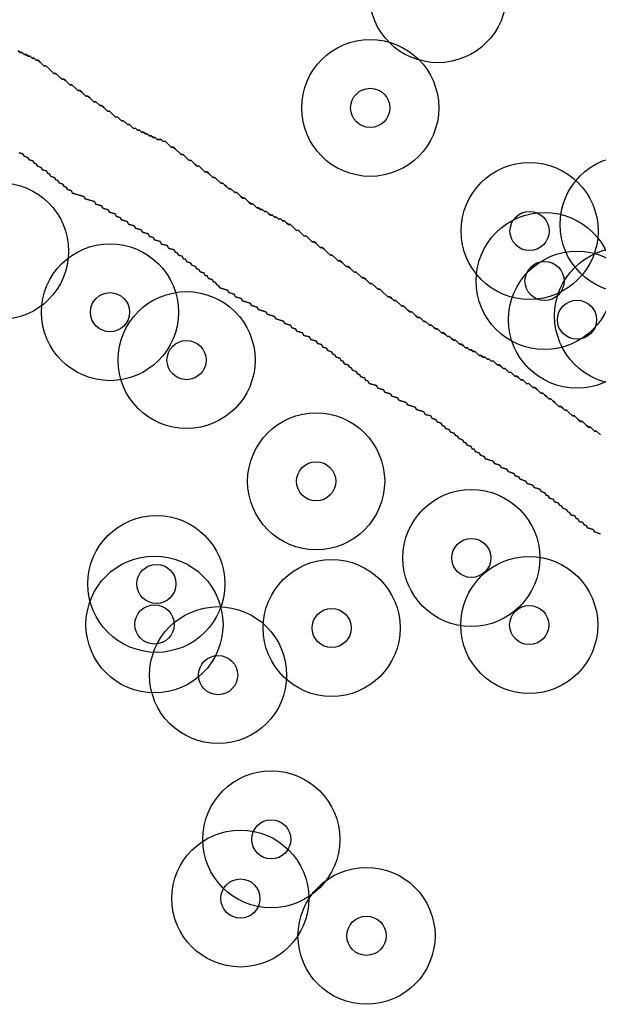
# Model space of a CAD drawing. Header units: inches. Extents: x 128668 to 131679, y 413272 to 413787.
# Tile 81 of 116: x 130964 to 130978, y 413401 to 413426. Entities that reach past the tile are written whole.
import ezdxf

# ---------------------------------------------------------------- set-up
doc = ezdxf.new("R2010")
doc.units = ezdxf.units.IN
doc.header["$MEASUREMENT"] = 0
doc.header["$PDMODE"] = 33
doc.header["$PDSIZE"] = -3
for name, color, linetype in [('Niet gedetecteerde gebieden (D-gebied) (ca. 44.659 m2)', 1, 'Continuous'), ('Significante objecten binnen onderzoeksgebied', 3, 'Continuous'), ('Veiligheidsmarge objecten d.d. 230531', 6, 'Continuous'), ('Vrijgegeven gebieden (A+B gebied) (ca. 609.035 m2)', 3, 'Continuous')]:
    doc.layers.add(name, color=color, linetype=linetype)

msp = doc.modelspace()

# ---------------------------------------------------------------- linework, layer by layer
at = {"layer": 'Niet gedetecteerde gebieden (D-gebied) (ca. 44.659 m2)'}
for points in [[(130963.484, 413425.127), (130963.535, 413425.078), (130963.585, 413425.079), (130963.636, 413425.03), (130963.686, 413425.032), (130963.737, 413424.983), (130963.787, 413424.984), (130963.838, 413424.935), (130963.888, 413424.936), (130963.939, 413424.887), (130963.989, 413424.888), (130964.04, 413424.839), (130964.091, 413424.791), (130964.142, 413424.742), (130964.192, 413424.743), (130964.295, 413424.645), (130964.346, 413424.596), (130964.397, 413424.547), (130964.447, 413424.548), (130964.6, 413424.402), (130964.65, 413424.403), (130964.701, 413424.354), (130964.752, 413424.305), (130964.804, 413424.256), (130964.853, 413424.258), (130964.956, 413424.16), (130965.007, 413424.111), (130965.057, 413424.112), (130965.108, 413424.063), (130965.21, 413423.965), (130965.26, 413423.966), (130965.311, 413423.918), (130965.362, 413423.869), (130965.413, 413423.82), (130965.463, 413423.821), (130965.565, 413423.723), (130965.615, 413423.725), (130965.667, 413423.676), (130965.718, 413423.627), (130965.769, 413423.578), (130965.819, 413423.579), (130965.972, 413423.432), (130966.022, 413423.433), (130966.073, 413423.385), (130966.124, 413423.336), (130966.174, 413423.337), (130966.277, 413423.239), (130966.326, 413423.24), (130966.378, 413423.191), (130966.429, 413423.142), (130966.479, 413423.144), (130966.53, 413423.095), (130966.58, 413423.096), (130966.631, 413423.047), (130966.681, 413423.048), (130966.732, 413422.999), (130966.782, 413423), (130966.833, 413422.952), (130966.883, 413422.953), (130966.934, 413422.904), (130966.984, 413422.905), (130967.035, 413422.856), (130967.135, 413422.858), (130967.186, 413422.809), (130967.236, 413422.811), (130967.339, 413422.713), (130967.39, 413422.664), (130967.44, 413422.665), (130967.491, 413422.616), (130967.644, 413422.47), (130967.694, 413422.471), (130967.745, 413422.422), (130967.796, 413422.373), (130967.847, 413422.324), (130967.897, 413422.325), (130967.999, 413422.227), (130968.051, 413422.179), (130968.1, 413422.18), (130968.152, 413422.131), (130968.254, 413422.033), (130968.304, 413422.034), (130968.355, 413421.986), (130968.406, 413421.937), (130968.457, 413421.888), (130968.507, 413421.889), (130968.66, 413421.742), (130968.71, 413421.743), (130968.762, 413421.694), (130968.813, 413421.646), (130968.864, 413421.597), (130968.914, 413421.598), (130969.016, 413421.5), (130969.066, 413421.501), (130969.117, 413421.452), (130969.168, 413421.403), (130969.219, 413421.355), (130969.269, 413421.356), (130969.371, 413421.258), (130969.422, 413421.209), (130969.473, 413421.21), (130969.524, 413421.161), (130969.575, 413421.113), (130969.625, 413421.114), (130969.676, 413421.065), (130969.726, 413421.066), (130969.777, 413421.017), (130969.827, 413421.018), (130969.878, 413420.969), (130969.929, 413420.92), (130969.979, 413420.922), (130970.03, 413420.873), (130970.08, 413420.874), (130970.131, 413420.825), (130970.181, 413420.826), (130970.232, 413420.777), (130970.282, 413420.778), (130970.333, 413420.729), (130970.385, 413420.681), (130970.435, 413420.682), (130970.588, 413420.535), (130970.638, 413420.536), (130970.689, 413420.487), (130970.74, 413420.439), (130970.791, 413420.39), (130970.841, 413420.391), (130970.943, 413420.293), (130970.994, 413420.244), (130971.044, 413420.245), (130971.095, 413420.196), (130971.198, 413420.099), (130971.248, 413420.1), (130971.299, 413420.051), (130971.35, 413420.002), (130971.401, 413419.953), (130971.452, 413419.904), (130971.502, 413419.905), (130971.604, 413419.808), (130971.655, 413419.759), (130971.705, 413419.76), (130971.756, 413419.711), (130971.859, 413419.613), (130971.909, 413419.615), (130971.96, 413419.566), (130972.011, 413419.517), (130972.062, 413419.468), (130972.112, 413419.469), (130972.265, 413419.323), (130972.315, 413419.324), (130972.366, 413419.275), (130972.417, 413419.226), (130972.468, 413419.177), (130972.519, 413419.178), (130972.621, 413419.08), (130972.672, 413419.032), (130972.722, 413419.033), (130972.773, 413418.984), (130972.926, 413418.837), (130972.976, 413418.838), (130973.027, 413418.79), (130973.078, 413418.741), (130973.128, 413418.742), (130973.282, 413418.595), (130973.332, 413418.596), (130973.383, 413418.547), (130973.434, 413418.499), (130973.485, 413418.45), (130973.535, 413418.451), (130973.637, 413418.353), (130973.688, 413418.304), (130973.738, 413418.305), (130973.789, 413418.256), (130973.841, 413418.208), (130973.89, 413418.209), (130973.993, 413418.111), (130974.043, 413418.112), (130974.094, 413418.063), (130974.145, 413418.014), (130974.195, 413418.015), (130974.297, 413417.918), (130974.347, 413417.919), (130974.398, 413417.87), (130974.449, 413417.821), (130974.499, 413417.822), (130974.55, 413417.773), (130974.601, 413417.725), (130974.651, 413417.726), (130974.703, 413417.677), (130974.754, 413417.628), (130974.804, 413417.629), (130974.855, 413417.58), (130974.906, 413417.531), (130974.956, 413417.532), (130975.007, 413417.484), (130975.057, 413417.485), (130975.108, 413417.436), (130975.158, 413417.437), (130975.209, 413417.388), (130975.26, 413417.339), (130975.31, 413417.34), (130975.361, 413417.291), (130975.411, 413417.293), (130975.462, 413417.244), (130975.512, 413417.245), (130975.563, 413417.196), (130975.613, 413417.197), (130975.665, 413417.148), (130975.716, 413417.099), (130975.766, 413417.1), (130975.817, 413417.052), (130975.868, 413417.003), (130975.918, 413417.004), (130975.969, 413416.955), (130976.02, 413416.906), (130976.07, 413416.907), (130976.121, 413416.858), (130976.172, 413416.81), (130976.222, 413416.811), (130976.273, 413416.762), (130976.324, 413416.713), (130976.374, 413416.714), (130976.426, 413416.665), (130976.477, 413416.616), (130976.527, 413416.617), (130976.578, 413416.569), (130976.629, 413416.52), (130976.679, 413416.521), (130976.73, 413416.472), (130976.781, 413416.423), (130976.832, 413416.374), (130976.882, 413416.375), (130976.933, 413416.326), (130976.984, 413416.278), (130977.035, 413416.229), (130977.085, 413416.23), (130977.136, 413416.181), (130977.188, 413416.132), (130977.239, 413416.083), (130977.29, 413416.034), (130977.34, 413416.036), (130977.391, 413415.987), (130977.442, 413415.938), (130977.492, 413415.939), (130977.543, 413415.89), (130977.645, 413415.792), (130977.695, 413415.793), (130977.746, 413415.744), (130977.797, 413415.696), (130977.848, 413415.647), (130977.898, 413415.648), (130978.001, 413415.55), (130978.052, 413415.501), (130978.102, 413415.502), (130978.153, 413415.454), (130978.204, 413415.405), (130978.254, 413415.406), (130978.356, 413415.308)], [(130978.345, 413412.783), (130978.201, 413412.826), (130978.168, 413412.888), (130978.024, 413412.931), (130977.99, 413412.993), (130977.942, 413413.007), (130977.909, 413413.069), (130977.813, 413413.098), (130977.779, 413413.16), (130977.731, 413413.174), (130977.698, 413413.236), (130977.602, 413413.265), (130977.568, 413413.327), (130977.52, 413413.341), (130977.486, 413413.404), (130977.391, 413413.432), (130977.357, 413413.494), (130977.309, 413413.509), (130977.275, 413413.571), (130977.179, 413413.599), (130977.146, 413413.661), (130977.05, 413413.69), (130977.016, 413413.752), (130976.968, 413413.766), (130976.935, 413413.829), (130976.839, 413413.857), (130976.805, 413413.919), (130976.661, 413413.962), (130976.628, 413414.024), (130976.484, 413414.067), (130976.451, 413414.129), (130976.307, 413414.172), (130976.273, 413414.234), (130976.177, 413414.263), (130976.144, 413414.325), (130976, 413414.368), (130975.966, 413414.43), (130975.822, 413414.473), (130975.789, 413414.535), (130975.645, 413414.578), (130975.611, 413414.64), (130975.42, 413414.697), (130975.386, 413414.759), (130975.29, 413414.788), (130975.256, 413414.85), (130975.161, 413414.878), (130975.127, 413414.941), (130975.079, 413414.955), (130975.045, 413415.017), (130974.95, 413415.045), (130974.916, 413415.108), (130974.868, 413415.122), (130974.834, 413415.184), (130974.739, 413415.213), (130974.705, 413415.275), (130974.657, 413415.289), (130974.623, 413415.351), (130974.527, 413415.38), (130974.494, 413415.442), (130974.398, 413415.471), (130974.364, 413415.533), (130974.316, 413415.547), (130974.283, 413415.609), (130974.187, 413415.638), (130974.153, 413415.7), (130974.058, 413415.728), (130974.024, 413415.791), (130973.88, 413415.833), (130973.846, 413415.896), (130973.655, 413415.953), (130973.621, 413416.015), (130973.429, 413416.072), (130973.396, 413416.134), (130973.204, 413416.191), (130973.17, 413416.253), (130973.027, 413416.296), (130972.993, 413416.358), (130972.849, 413416.401), (130972.816, 413416.463), (130972.672, 413416.506), (130972.638, 413416.568), (130972.446, 413416.625), (130972.413, 413416.688), (130972.365, 413416.702), (130972.331, 413416.764), (130972.236, 413416.792), (130972.202, 413416.855), (130972.154, 413416.869), (130972.12, 413416.931), (130972.024, 413416.96), (130971.991, 413417.022), (130971.943, 413417.036), (130971.909, 413417.098), (130971.813, 413417.127), (130971.78, 413417.189), (130971.732, 413417.203), (130971.698, 413417.265), (130971.602, 413417.294), (130971.569, 413417.356), (130971.521, 413417.37), (130971.487, 413417.433), (130971.391, 413417.461), (130971.358, 413417.523), (130971.262, 413417.552), (130971.228, 413417.614), (130971.132, 413417.642), (130971.099, 413417.705), (130970.955, 413417.747), (130970.921, 413417.81), (130970.777, 413417.852), (130970.744, 413417.915), (130970.6, 413417.957), (130970.566, 413418.02), (130970.47, 413418.048), (130970.437, 413418.11), (130970.293, 413418.153), (130970.259, 413418.215), (130970.068, 413418.272), (130970.034, 413418.334), (130969.842, 413418.392), (130969.809, 413418.454), (130969.617, 413418.511), (130969.584, 413418.573), (130969.44, 413418.616), (130969.406, 413418.678), (130969.214, 413418.735), (130969.181, 413418.797), (130969.037, 413418.84), (130969.003, 413418.902), (130968.86, 413418.945), (130968.826, 413419.007), (130968.634, 413419.064), (130968.601, 413419.126), (130968.553, 413419.141), (130968.519, 413419.203), (130968.471, 413419.217), (130968.437, 413419.279), (130968.342, 413419.308), (130968.308, 413419.37), (130968.26, 413419.384), (130968.226, 413419.446), (130968.13, 413419.475), (130968.097, 413419.537), (130968.049, 413419.552), (130968.015, 413419.614), (130967.92, 413419.642), (130967.886, 413419.704), (130967.79, 413419.733), (130967.756, 413419.795), (130967.708, 413419.809), (130967.675, 413419.872), (130967.579, 413419.9), (130967.545, 413419.962), (130967.497, 413419.977), (130967.464, 413420.039), (130967.32, 413420.082), (130967.286, 413420.144), (130967.142, 413420.186), (130967.109, 413420.249), (130966.965, 413420.291), (130966.931, 413420.354), (130966.836, 413420.382), (130966.802, 413420.444), (130966.658, 413420.487), (130966.624, 413420.549), (130966.481, 413420.592), (130966.447, 413420.654), (130966.303, 413420.697), (130966.27, 413420.759), (130966.126, 413420.802), (130966.092, 413420.864), (130965.997, 413420.893), (130965.963, 413420.955), (130965.819, 413420.998), (130965.785, 413421.06), (130965.642, 413421.103), (130965.608, 413421.165), (130965.464, 413421.208), (130965.431, 413421.27), (130965.191, 413421.341), (130965.157, 413421.403), (130964.87, 413421.489), (130964.836, 413421.551), (130964.74, 413421.58), (130964.707, 413421.642), (130964.659, 413421.656), (130964.625, 413421.718), (130964.529, 413421.747), (130964.496, 413421.809), (130964.448, 413421.823), (130964.414, 413421.885), (130964.318, 413421.914), (130964.285, 413421.976), (130964.237, 413421.99), (130964.203, 413422.053), (130964.107, 413422.081), (130964.073, 413422.143), (130963.978, 413422.172), (130963.944, 413422.234), (130963.896, 413422.248), (130963.862, 413422.31), (130963.767, 413422.339), (130963.733, 413422.401), (130963.637, 413422.43), (130963.604, 413422.492), (130963.508, 413422.52)]]:
    msp.add_lwpolyline(points, dxfattribs=at)
at = {"layer": 'Significante objecten binnen onderzoeksgebied'}
for p in [(130972.475, 413423.665), (130976.544, 413420.518), (130976.927, 413419.241), (130965.829, 413418.443), (130977.756, 413418.251), (130967.784, 413417.219), (130971.094, 413414.121), (130975.057, 413412.162), (130967.014, 413411.499), (130966.965, 413410.462), (130976.536, 413410.448), (130971.49, 413410.372), (130968.59, 413409.168), (130969.947, 413404.971), (130969.159, 413403.458), (130972.38, 413402.505)]:
    msp.add_point(p, dxfattribs=at)
at = {"layer": 'Veiligheidsmarge objecten d.d. 230531', "color": 6, "linetype": 'Continuous', "lineweight": 25}
for centre in [(130974.203, 413426.57), (130972.475, 413423.665), (130976.544, 413420.518), (130979.073, 413420.687), (130963.022, 413420.002), (130976.927, 413419.241), (130965.829, 413418.443), (130977.756, 413418.251), (130978.934, 413418.347), (130967.784, 413417.219), (130971.094, 413414.121), (130975.057, 413412.162), (130967.014, 413411.499), (130966.965, 413410.462), (130976.536, 413410.448), (130971.49, 413410.372), (130968.59, 413409.168), (130969.947, 413404.971), (130969.159, 413403.458), (130972.38, 413402.505)]:
    msp.add_circle(centre, 1.75, dxfattribs=at)
at = {"layer": 'Vrijgegeven gebieden (A+B gebied) (ca. 609.035 m2)'}
for points in [[(130978.356, 413415.308), (130978.254, 413415.406), (130978.204, 413415.405), (130978.153, 413415.454), (130978.102, 413415.502), (130978.052, 413415.501), (130978.001, 413415.55), (130977.898, 413415.648), (130977.848, 413415.647), (130977.797, 413415.696), (130977.746, 413415.744), (130977.695, 413415.793), (130977.645, 413415.792), (130977.543, 413415.89), (130977.492, 413415.939), (130977.442, 413415.938), (130977.391, 413415.987), (130977.34, 413416.036), (130977.29, 413416.034), (130977.239, 413416.083), (130977.188, 413416.132), (130977.136, 413416.181), (130977.085, 413416.23), (130977.035, 413416.229), (130976.984, 413416.278), (130976.933, 413416.326), (130976.882, 413416.375), (130976.832, 413416.374), (130976.781, 413416.423), (130976.73, 413416.472), (130976.679, 413416.521), (130976.629, 413416.52), (130976.578, 413416.569), (130976.527, 413416.617), (130976.477, 413416.616), (130976.426, 413416.665), (130976.374, 413416.714), (130976.324, 413416.713), (130976.273, 413416.762), (130976.222, 413416.811), (130976.172, 413416.81), (130976.121, 413416.858), (130976.07, 413416.907), (130976.02, 413416.906), (130975.969, 413416.955), (130975.918, 413417.004), (130975.868, 413417.003), (130975.817, 413417.052), (130975.766, 413417.1), (130975.716, 413417.099), (130975.665, 413417.148), (130975.613, 413417.197), (130975.563, 413417.196), (130975.512, 413417.245), (130975.462, 413417.244), (130975.411, 413417.293), (130975.361, 413417.291), (130975.31, 413417.34), (130975.26, 413417.339), (130975.209, 413417.388), (130975.158, 413417.437), (130975.108, 413417.436), (130975.057, 413417.485), (130975.007, 413417.484), (130974.956, 413417.532), (130974.906, 413417.531), (130974.855, 413417.58), (130974.804, 413417.629), (130974.754, 413417.628), (130974.703, 413417.677), (130974.651, 413417.726), (130974.601, 413417.725), (130974.55, 413417.773), (130974.499, 413417.822), (130974.449, 413417.821), (130974.398, 413417.87), (130974.347, 413417.919), (130974.297, 413417.918), (130974.195, 413418.015), (130974.145, 413418.014), (130974.094, 413418.063), (130974.043, 413418.112), (130973.993, 413418.111), (130973.89, 413418.209), (130973.841, 413418.208), (130973.789, 413418.256), (130973.738, 413418.305), (130973.688, 413418.304), (130973.637, 413418.353), (130973.535, 413418.451), (130973.485, 413418.45), (130973.434, 413418.499), (130973.383, 413418.547), (130973.332, 413418.596), (130973.282, 413418.595), (130973.128, 413418.742), (130973.078, 413418.741), (130973.027, 413418.79), (130972.976, 413418.838), (130972.926, 413418.837), (130972.773, 413418.984), (130972.722, 413419.033), (130972.672, 413419.032), (130972.621, 413419.08), (130972.519, 413419.178), (130972.468, 413419.177), (130972.417, 413419.226), (130972.366, 413419.275), (130972.315, 413419.324), (130972.265, 413419.323), (130972.112, 413419.469), (130972.062, 413419.468), (130972.011, 413419.517), (130971.96, 413419.566), (130971.909, 413419.615), (130971.859, 413419.613), (130971.756, 413419.711), (130971.705, 413419.76), (130971.655, 413419.759), (130971.604, 413419.808), (130971.502, 413419.905), (130971.452, 413419.904), (130971.401, 413419.953), (130971.35, 413420.002), (130971.299, 413420.051), (130971.248, 413420.1), (130971.198, 413420.099), (130971.095, 413420.196), (130971.044, 413420.245), (130970.994, 413420.244), (130970.943, 413420.293), (130970.841, 413420.391), (130970.791, 413420.39), (130970.74, 413420.439), (130970.689, 413420.487), (130970.638, 413420.536), (130970.588, 413420.535), (130970.435, 413420.682), (130970.385, 413420.681), (130970.333, 413420.729), (130970.282, 413420.778), (130970.232, 413420.777), (130970.181, 413420.826), (130970.131, 413420.825), (130970.08, 413420.874), (130970.03, 413420.873), (130969.979, 413420.922), (130969.929, 413420.92), (130969.878, 413420.969), (130969.827, 413421.018), (130969.777, 413421.017), (130969.726, 413421.066), (130969.676, 413421.065), (130969.625, 413421.114), (130969.575, 413421.113), (130969.524, 413421.161), (130969.473, 413421.21), (130969.422, 413421.209), (130969.371, 413421.258), (130969.269, 413421.356), (130969.219, 413421.355), (130969.168, 413421.403), (130969.117, 413421.452), (130969.066, 413421.501), (130969.016, 413421.5), (130968.914, 413421.598), (130968.864, 413421.597), (130968.813, 413421.646), (130968.762, 413421.694), (130968.71, 413421.743), (130968.66, 413421.742), (130968.507, 413421.889), (130968.457, 413421.888), (130968.406, 413421.937), (130968.355, 413421.986), (130968.304, 413422.034), (130968.254, 413422.033), (130968.152, 413422.131), (130968.1, 413422.18), (130968.051, 413422.179), (130967.999, 413422.227), (130967.897, 413422.325), (130967.847, 413422.324), (130967.796, 413422.373), (130967.745, 413422.422), (130967.694, 413422.471), (130967.644, 413422.47), (130967.491, 413422.616), (130967.44, 413422.665), (130967.39, 413422.664), (130967.339, 413422.713), (130967.236, 413422.811), (130967.186, 413422.809), (130967.135, 413422.858), (130967.035, 413422.856), (130966.984, 413422.905), (130966.934, 413422.904), (130966.883, 413422.953), (130966.833, 413422.952), (130966.782, 413423), (130966.732, 413422.999), (130966.681, 413423.048), (130966.631, 413423.047), (130966.58, 413423.096), (130966.53, 413423.095), (130966.479, 413423.144), (130966.429, 413423.142), (130966.378, 413423.191), (130966.326, 413423.24), (130966.277, 413423.239), (130966.174, 413423.337), (130966.124, 413423.336), (130966.073, 413423.385), (130966.022, 413423.433), (130965.972, 413423.432), (130965.819, 413423.579), (130965.769, 413423.578), (130965.718, 413423.627), (130965.667, 413423.676), (130965.615, 413423.725), (130965.565, 413423.723), (130965.463, 413423.821), (130965.413, 413423.82), (130965.362, 413423.869), (130965.311, 413423.918), (130965.26, 413423.966), (130965.21, 413423.965), (130965.108, 413424.063), (130965.057, 413424.112), (130965.007, 413424.111), (130964.956, 413424.16), (130964.853, 413424.258), (130964.804, 413424.256), (130964.752, 413424.305), (130964.701, 413424.354), (130964.65, 413424.403), (130964.6, 413424.402), (130964.447, 413424.548), (130964.397, 413424.547), (130964.346, 413424.596), (130964.295, 413424.645), (130964.192, 413424.743), (130964.142, 413424.742), (130964.091, 413424.791), (130964.04, 413424.839), (130963.989, 413424.888), (130963.939, 413424.887), (130963.888, 413424.936), (130963.838, 413424.935), (130963.787, 413424.984), (130963.737, 413424.983), (130963.686, 413425.032), (130963.636, 413425.03), (130963.585, 413425.079), (130963.535, 413425.078), (130963.484, 413425.127)], [(130963.508, 413422.52), (130963.604, 413422.492), (130963.637, 413422.43), (130963.733, 413422.401), (130963.767, 413422.339), (130963.862, 413422.31), (130963.896, 413422.248), (130963.944, 413422.234), (130963.978, 413422.172), (130964.073, 413422.143), (130964.107, 413422.081), (130964.203, 413422.053), (130964.237, 413421.99), (130964.285, 413421.976), (130964.318, 413421.914), (130964.414, 413421.885), (130964.448, 413421.823), (130964.496, 413421.809), (130964.529, 413421.747), (130964.625, 413421.718), (130964.659, 413421.656), (130964.707, 413421.642), (130964.74, 413421.58), (130964.836, 413421.551), (130964.87, 413421.489), (130965.157, 413421.403), (130965.191, 413421.341), (130965.431, 413421.27), (130965.464, 413421.208), (130965.608, 413421.165), (130965.642, 413421.103), (130965.785, 413421.06), (130965.819, 413420.998), (130965.963, 413420.955), (130965.997, 413420.893), (130966.092, 413420.864), (130966.126, 413420.802), (130966.27, 413420.759), (130966.303, 413420.697), (130966.447, 413420.654), (130966.481, 413420.592), (130966.624, 413420.549), (130966.658, 413420.487), (130966.802, 413420.444), (130966.836, 413420.382), (130966.931, 413420.354), (130966.965, 413420.291), (130967.109, 413420.249), (130967.142, 413420.186), (130967.286, 413420.144), (130967.32, 413420.082), (130967.464, 413420.039), (130967.497, 413419.977), (130967.545, 413419.962), (130967.579, 413419.9), (130967.675, 413419.872), (130967.708, 413419.809), (130967.756, 413419.795), (130967.79, 413419.733), (130967.886, 413419.704), (130967.92, 413419.642), (130968.015, 413419.614), (130968.049, 413419.552), (130968.097, 413419.537), (130968.13, 413419.475), (130968.226, 413419.446), (130968.26, 413419.384), (130968.308, 413419.37), (130968.342, 413419.308), (130968.437, 413419.279), (130968.471, 413419.217), (130968.519, 413419.203), (130968.553, 413419.141), (130968.601, 413419.126), (130968.634, 413419.064), (130968.826, 413419.007), (130968.86, 413418.945), (130969.003, 413418.902), (130969.037, 413418.84), (130969.181, 413418.797), (130969.214, 413418.735), (130969.406, 413418.678), (130969.44, 413418.616), (130969.584, 413418.573), (130969.617, 413418.511), (130969.809, 413418.454), (130969.842, 413418.392), (130970.034, 413418.334), (130970.068, 413418.272), (130970.259, 413418.215), (130970.293, 413418.153), (130970.437, 413418.11), (130970.47, 413418.048), (130970.566, 413418.02), (130970.6, 413417.957), (130970.744, 413417.915), (130970.777, 413417.852), (130970.921, 413417.81), (130970.955, 413417.747), (130971.099, 413417.705), (130971.132, 413417.642), (130971.228, 413417.614), (130971.262, 413417.552), (130971.358, 413417.523), (130971.391, 413417.461), (130971.487, 413417.433), (130971.521, 413417.37), (130971.569, 413417.356), (130971.602, 413417.294), (130971.698, 413417.265), (130971.732, 413417.203), (130971.78, 413417.189), (130971.813, 413417.127), (130971.909, 413417.098), (130971.943, 413417.036), (130971.991, 413417.022), (130972.024, 413416.96), (130972.12, 413416.931), (130972.154, 413416.869), (130972.202, 413416.855), (130972.236, 413416.792), (130972.331, 413416.764), (130972.365, 413416.702), (130972.413, 413416.688), (130972.446, 413416.625), (130972.638, 413416.568), (130972.672, 413416.506), (130972.816, 413416.463), (130972.849, 413416.401), (130972.993, 413416.358), (130973.027, 413416.296), (130973.17, 413416.253), (130973.204, 413416.191), (130973.396, 413416.134), (130973.429, 413416.072), (130973.621, 413416.015), (130973.655, 413415.953), (130973.846, 413415.896), (130973.88, 413415.833), (130974.024, 413415.791), (130974.058, 413415.728), (130974.153, 413415.7), (130974.187, 413415.638), (130974.283, 413415.609), (130974.316, 413415.547), (130974.364, 413415.533), (130974.398, 413415.471), (130974.494, 413415.442), (130974.527, 413415.38), (130974.623, 413415.351), (130974.657, 413415.289), (130974.705, 413415.275), (130974.739, 413415.213), (130974.834, 413415.184), (130974.868, 413415.122), (130974.916, 413415.108), (130974.95, 413415.045), (130975.045, 413415.017), (130975.079, 413414.955), (130975.127, 413414.941), (130975.161, 413414.878), (130975.256, 413414.85), (130975.29, 413414.788), (130975.386, 413414.759), (130975.42, 413414.697), (130975.611, 413414.64), (130975.645, 413414.578), (130975.789, 413414.535), (130975.822, 413414.473), (130975.966, 413414.43), (130976, 413414.368), (130976.144, 413414.325), (130976.177, 413414.263), (130976.273, 413414.234), (130976.307, 413414.172), (130976.451, 413414.129), (130976.484, 413414.067), (130976.628, 413414.024), (130976.661, 413413.962), (130976.805, 413413.919), (130976.839, 413413.857), (130976.935, 413413.829), (130976.968, 413413.766), (130977.016, 413413.752), (130977.05, 413413.69), (130977.146, 413413.661), (130977.179, 413413.599), (130977.275, 413413.571), (130977.309, 413413.509), (130977.357, 413413.494), (130977.391, 413413.432), (130977.486, 413413.404), (130977.52, 413413.341), (130977.568, 413413.327), (130977.602, 413413.265), (130977.698, 413413.236), (130977.731, 413413.174), (130977.779, 413413.16), (130977.813, 413413.098), (130977.909, 413413.069), (130977.942, 413413.007), (130977.99, 413412.993), (130978.024, 413412.931), (130978.168, 413412.888), (130978.201, 413412.826), (130978.345, 413412.783)]]:
    msp.add_lwpolyline(points, dxfattribs=at)

doc.saveas('drawing.dxf')
